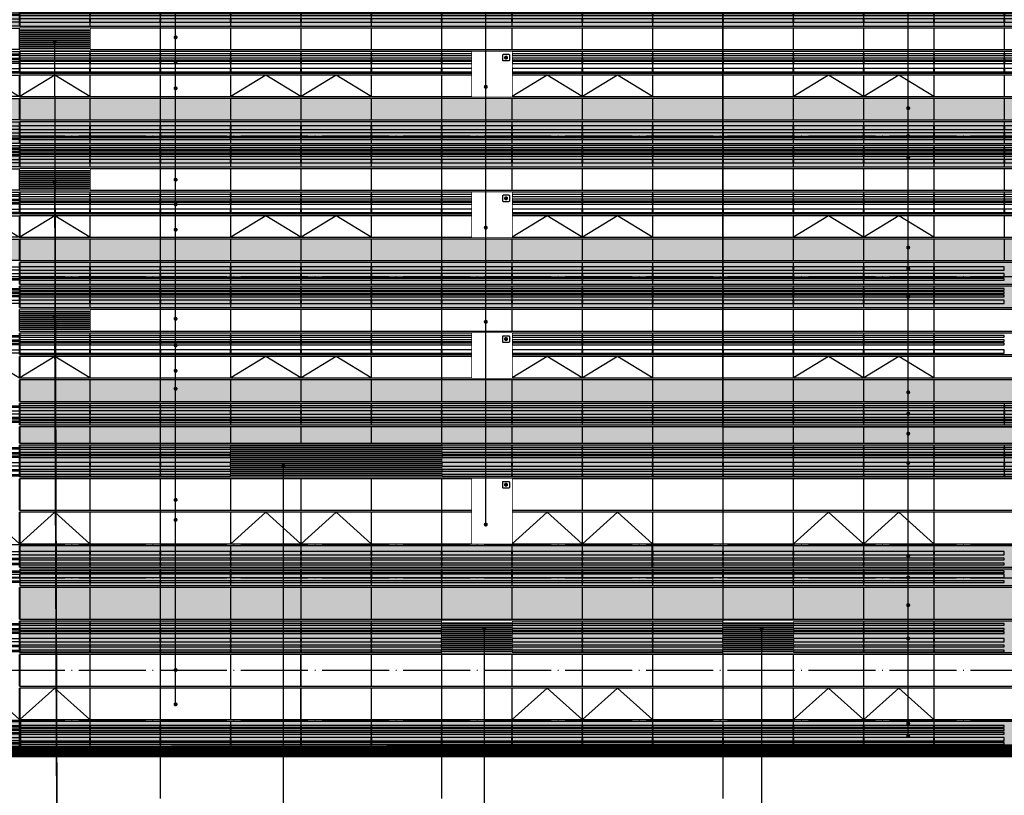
# Model space of a CAD drawing. Header units: millimetres. Extents: x 708158 to 1984082, y -168213 to -53.
# Tile 121 of 220: x 895153 to 924548, y -87336 to -64184. Entities that reach past the tile are written whole.
import ezdxf

# ---------------------------------------------------------------- set-up
doc = ezdxf.new("R2010")
doc.units = ezdxf.units.MM
doc.header["$LTSCALE"] = 1000
doc.set_wipeout_variables(frame=1)
doc.linetypes.add('DOTE', pattern=[2.42, 2, -0.2, 0.02, -0.2])
doc.layers.get('0').update_dxf_attribs({"color": 8})
for name, color, linetype in [('A-AXIS', 1, 'DOTE'), ('A-看线', 63, 'Continuous'), ('DIM_LEAD', 3, 'Continuous'), ('DOTE', 1, 'DOTE'), ('WINDOW', 4, 'Continuous'), ('立面加粗', 5, 'Continuous'), ('立面填充线2 穿孔板', 105, 'Continuous'), ('立面窗户线', 21, 'Continuous')]:
    doc.layers.add(name, color=color, linetype=linetype)
doc.layers.add('E-百叶', color=8, linetype='Continuous', lineweight=35)

# ---------------------------------------------------------------- blocks, each defined once
blk = doc.blocks.new('A$C6CD55E1A')
at = {"layer": 'A-看线'}
for points in [[(0, -70), (2090, -70), (2090, -120), (0, -120)], [(0, -220), (2090, -220), (2090, -320), (0, -320)], [(2100, -70), (4190, -70), (4190, -120), (2100, -120)], [(2100, -220), (4190, -220), (4190, -320), (2100, -320)], [(0, -420), (2090, -420), (2090, -470), (0, -470)], [(0, -520), (2090, -520), (2090, -570), (0, -570)], [(2100, -420), (4190, -420), (4190, -470), (2100, -470)], [(2100, -520), (4190, -520), (4190, -570), (2100, -570)], [(0, -1320), (2090, -1320), (2090, -1370), (0, -1370)], [(2100, -1320), (4190, -1320), (4190, -1370), (2100, -1370)], [(0, -1470), (2090, -1470), (2090, -1520), (0, -1520)], [(0, -1570), (2090, -1570), (2090, -1620), (0, -1620)], [(2100, -1470), (4190, -1470), (4190, -1520), (2100, -1520)], [(2100, -1570), (4190, -1570), (4190, -1620), (2100, -1620)], [(0, -1770), (2090, -1770), (2090, -1870), (0, -1870)], [(0, -1970), (2090, -1970), (2090, -2020), (0, -2020)], [(2100, -1770), (4190, -1770), (4190, -1870), (2100, -1870)], [(2100, -1970), (4190, -1970), (4190, -2020), (2100, -2020)], [(0, -2120), (2090, -2120), (2090, -2170), (0, -2170)], [(2100, -2120), (4190, -2120), (4190, -2170), (2100, -2170)]]:
    blk.add_lwpolyline(points, close=True, dxfattribs=at)
at = {"layer": 'WINDOW'}
for points in [[(2090, 0), (2100, 0), (2100, -640), (2090, -640)], [(4190, 0), (4200, 0), (4200, -640), (4190, -640)], [(2090, -700), (2100, -700), (2100, -1190), (2090, -1190)], [(4190, -700), (4200, -700), (4200, -1190), (4190, -1190)], [(2090, -1250), (2100, -1250), (2100, -2190), (2090, -2190)], [(4190, -1250), (4200, -1250), (4200, -2190), (4190, -2190)], [(2090, -2250), (2100, -2250), (2100, -3190), (2090, -3190)], [(4190, -2250), (4200, -2250), (4200, -3190), (4190, -3190)], [(2090, -3250), (2100, -3250), (2100, -4190), (2090, -4190)], [(4190, -3250), (4200, -3250), (4200, -4190), (4190, -4190)]]:
    blk.add_lwpolyline(points, close=True, dxfattribs=at)
blk.add_lwpolyline([(2100, -4190), (3145, -3250), (4190, -4190)], dxfattribs=at)
blk = doc.blocks.new('A$C68317506')
at = {"layer": 'A-看线'}
for points in [[(0, -40), (2090, -40), (2090, -140), (0, -140)], [(0, -240), (2090, -240), (2090, -340), (0, -340)], [(2100, -40), (4190, -40), (4190, -140), (2100, -140)], [(2100, -240), (4190, -240), (4190, -340), (2100, -340)], [(0, -390), (2090, -390), (2090, -440), (0, -440)], [(2100, -390), (4190, -390), (4190, -440), (2100, -440)], [(0, -690), (2090, -690), (2090, -740), (0, -740)], [(0, -790), (2090, -790), (2090, -840), (0, -840)], [(2100, -690), (4190, -690), (4190, -740), (2100, -740)], [(2100, -790), (4190, -790), (4190, -840), (2100, -840)], [(0, -890), (2090, -890), (2090, -940), (0, -940)], [(0, -1040), (2090, -1040), (2090, -1140), (0, -1140)], [(2100, -890), (4190, -890), (4190, -940), (2100, -940)], [(2100, -1040), (4190, -1040), (4190, -1140), (2100, -1140)], [(0, -2090), (2090, -2090), (2090, -2140), (0, -2140)], [(0, -2220), (2090, -2220), (2090, -2270), (0, -2270)], [(0, -2320), (2090, -2320), (2090, -2370), (0, -2370)], [(2100, -2090), (4190, -2090), (4190, -2140), (2100, -2140)], [(2100, -2220), (4190, -2220), (4190, -2270), (2100, -2270)], [(2100, -2320), (4190, -2320), (4190, -2370), (2100, -2370)], [(0, -2520), (2090, -2520), (2090, -2620), (0, -2620)], [(2100, -2520), (4190, -2520), (4190, -2620), (2100, -2620)]]:
    blk.add_lwpolyline(points, close=True, dxfattribs=at)
at = {"layer": 'WINDOW'}
for points in [[(2090, 80), (2100, 80), (2100, -560), (2090, -560)], [(4190, 80), (4200, 80), (4200, -560), (4190, -560)], [(2090, -620), (2100, -620), (2100, -1260), (2090, -1260)], [(4190, -620), (4200, -620), (4200, -1260), (4190, -1260)], [(2090, -1320), (2100, -1320), (2100, -1960), (2090, -1960)], [(4190, -1320), (4200, -1320), (4200, -1960), (4190, -1960)], [(2090, -2020), (2100, -2020), (2100, -2660), (2090, -2660)], [(4190, -2020), (4200, -2020), (4200, -2660), (4190, -2660)], [(2090, -2720), (2100, -2720), (2100, -3360), (2090, -3360)], [(4190, -2720), (4200, -2720), (4200, -3360), (4190, -3360)], [(2090, -3420), (2100, -3420), (2100, -4060), (2090, -4060)], [(4190, -3420), (4200, -3420), (4200, -4060), (4190, -4060)]]:
    blk.add_lwpolyline(points, close=True, dxfattribs=at)
blk.add_lwpolyline([(2100, -3360), (3145, -2720), (4190, -3360)], dxfattribs=at)
blk = doc.blocks.new('A$C24AE1B25')
at = {"layer": '立面窗户线'}
blk.add_lwpolyline([(46850, 30), (0, 30), (-30, 30), (-300, 0), (-300, -30), (0, -30), (46850, -30)], dxfattribs=at)
blk = doc.blocks.new('A$C05264923')
at = {"layer": '立面窗户线'}
blk.add_lwpolyline([(46850, 30), (0, 30), (-90, 30), (-90, -30), (0, -30), (46850, -30)], dxfattribs=at)
blk = doc.blocks.new('A$C646C2EE2')
at = {"layer": 'A-看线'}
for points in [[(0, -70), (2090, -70), (2090, -120), (0, -120)], [(0, -200), (2090, -200), (2090, -250), (0, -250)], [(2100, -70), (4190, -70), (4190, -120), (2100, -120)], [(2100, -200), (4190, -200), (4190, -250), (2100, -250)], [(4200, -70), (6290, -70), (6290, -120), (4200, -120)], [(4200, -200), (6290, -200), (6290, -250), (4200, -250)], [(6300, -70), (8390, -70), (8390, -120), (6300, -120)], [(6300, -200), (8390, -200), (8390, -250), (6300, -250)], [(0, -300), (2090, -300), (2090, -350), (0, -350)], [(0, -500), (2090, -500), (2090, -600), (0, -600)], [(2100, -300), (4190, -300), (4190, -350), (2100, -350)], [(2100, -500), (4190, -500), (4190, -600), (2100, -600)], [(4200, -300), (6290, -300), (6290, -350), (4200, -350)], [(4200, -500), (6290, -500), (6290, -600), (4200, -600)], [(6300, -300), (8390, -300), (8390, -350), (6300, -350)], [(6300, -500), (8390, -500), (8390, -600), (6300, -600)]]:
    blk.add_lwpolyline(points, close=True, dxfattribs=at)
at = {"layer": 'WINDOW'}
for points in [[(2090, 0), (2100, 0), (2100, -640), (2090, -640)], [(4190, 0), (4200, 0), (4200, -640), (4190, -640)], [(6290, 0), (6300, 0), (6300, -640), (6290, -640)], [(8390, 0), (8400, 0), (8400, -640), (8390, -640)]]:
    blk.add_lwpolyline(points, close=True, dxfattribs=at)
blk = doc.blocks.new('A$C03EC34EA')
at = {"layer": 'A-看线'}
for points in [[(5, -40), (645, -40), (645, -140), (5, -140)], [(5, -240), (645, -240), (645, -340), (5, -340)], [(5, -390), (645, -390), (645, -440), (5, -440)], [(5, -690), (645, -690), (645, -740), (5, -740)], [(5, -790), (645, -790), (645, -840), (5, -840)], [(5, -890), (645, -890), (645, -940), (5, -940)], [(5, -1040), (645, -1040), (645, -1140), (5, -1140)]]:
    blk.add_lwpolyline(points, close=True, dxfattribs=at)
at = {"layer": 'WINDOW'}
for points in [[(-5, 80), (5, 80), (5, -560), (-5, -560)], [(645, 80), (655, 80), (655, -560), (645, -560)], [(-5, -620), (5, -620), (5, -1260), (-5, -1260)], [(645, -620), (655, -620), (655, -1260), (645, -1260)]]:
    blk.add_lwpolyline(points, close=True, dxfattribs=at)
blk = doc.blocks.new('A$C2A3A27BA')
at = {"layer": 'A-看线'}
for points in [[(0, -40), (2090, -40), (2090, -140), (0, -140)], [(0, -240), (2090, -240), (2090, -340), (0, -340)], [(2100, -40), (4190, -40), (4190, -140), (2100, -140)], [(2100, -240), (4190, -240), (4190, -340), (2100, -340)], [(4200, -40), (6290, -40), (6290, -140), (4200, -140)], [(4200, -240), (6290, -240), (6290, -340), (4200, -340)], [(6300, -40), (8390, -40), (8390, -140), (6300, -140)], [(6300, -240), (8390, -240), (8390, -340), (6300, -340)], [(0, -390), (2090, -390), (2090, -440), (0, -440)], [(2100, -390), (4190, -390), (4190, -440), (2100, -440)], [(4200, -390), (6290, -390), (6290, -440), (4200, -440)], [(6300, -390), (8390, -390), (8390, -440), (6300, -440)], [(0, -690), (2090, -690), (2090, -740), (0, -740)], [(0, -790), (2090, -790), (2090, -840), (0, -840)], [(2100, -690), (4190, -690), (4190, -740), (2100, -740)], [(2100, -790), (4190, -790), (4190, -840), (2100, -840)], [(4200, -690), (6290, -690), (6290, -740), (4200, -740)], [(4200, -790), (6290, -790), (6290, -840), (4200, -840)], [(6300, -690), (8390, -690), (8390, -740), (6300, -740)], [(6300, -790), (8390, -790), (8390, -840), (6300, -840)], [(0, -890), (2090, -890), (2090, -940), (0, -940)], [(0, -1040), (2090, -1040), (2090, -1140), (0, -1140)], [(2100, -890), (4190, -890), (4190, -940), (2100, -940)], [(2100, -1040), (4190, -1040), (4190, -1140), (2100, -1140)], [(4200, -890), (6290, -890), (6290, -940), (4200, -940)], [(4200, -1040), (6290, -1040), (6290, -1140), (4200, -1140)], [(6300, -890), (8390, -890), (8390, -940), (6300, -940)], [(6300, -1040), (8390, -1040), (8390, -1140), (6300, -1140)]]:
    blk.add_lwpolyline(points, close=True, dxfattribs=at)
at = {"layer": 'WINDOW'}
for points in [[(2090, 80), (2100, 80), (2100, -560), (2090, -560)], [(4190, 80), (4200, 80), (4200, -560), (4190, -560)], [(6290, 80), (6300, 80), (6300, -560), (6290, -560)], [(8390, 80), (8400, 80), (8400, -560), (8390, -560)], [(2090, -620), (2100, -620), (2100, -1260), (2090, -1260)], [(4190, -620), (4200, -620), (4200, -1260), (4190, -1260)], [(6290, -620), (6300, -620), (6300, -1260), (6290, -1260)], [(8390, -620), (8400, -620), (8400, -1260), (8390, -1260)]]:
    blk.add_lwpolyline(points, close=True, dxfattribs=at)
blk = doc.blocks.new('A$C4AFF7EBF')
at = {"layer": 'A-看线'}
for points in [[(5, -70), (645, -70), (645, -120), (5, -120)], [(5, -200), (645, -200), (645, -250), (5, -250)], [(5, -300), (645, -300), (645, -350), (5, -350)], [(5, -500), (645, -500), (645, -600), (5, -600)]]:
    blk.add_lwpolyline(points, close=True, dxfattribs=at)
at = {"layer": 'WINDOW'}
for points in [[(-5, 0), (5, 0), (5, -640), (-5, -640)], [(645, 0), (655, 0), (655, -640), (645, -640)]]:
    blk.add_lwpolyline(points, close=True, dxfattribs=at)
blk = doc.blocks.new('A$C4BD9167B')
at = {"layer": 'WINDOW'}
for points in [[(-5, 0), (5, 0), (5, -640), (-5, -640)], [(645, 0), (655, 0), (655, -640), (645, -640)], [(-5, -1400), (5, -1400), (5, -2040), (-5, -2040)], [(645, -1400), (655, -1400), (655, -2040), (645, -2040)], [(-5, -2100), (5, -2100), (5, -2740), (-5, -2740)], [(645, -2100), (655, -2100), (655, -2740), (645, -2740)]]:
    blk.add_lwpolyline(points, close=True, dxfattribs=at)
blk = doc.blocks.new('A$C455C528F')
at = {"layer": 'WINDOW'}
for points in [[(2090, 0), (2100, 0), (2100, -640), (2090, -640)], [(4190, 0), (4200, 0), (4200, -640), (4190, -640)], [(6290, 0), (6300, 0), (6300, -640), (6290, -640)], [(8390, 0), (8400, 0), (8400, -640), (8390, -640)], [(2090, -1400), (2100, -1400), (2100, -2040), (2090, -2040)], [(4190, -1400), (4200, -1400), (4200, -2040), (4190, -2040)], [(6290, -1400), (6300, -1400), (6300, -2040), (6290, -2040)], [(8390, -1400), (8400, -1400), (8400, -2040), (8390, -2040)], [(2090, -2100), (2100, -2100), (2100, -2740), (2090, -2740)], [(4190, -2100), (4200, -2100), (4200, -2740), (4190, -2740)], [(6290, -2100), (6300, -2100), (6300, -2740), (6290, -2740)], [(8390, -2100), (8400, -2100), (8400, -2740), (8390, -2740)]]:
    blk.add_lwpolyline(points, close=True, dxfattribs=at)
for points in [[(2100, -2040), (3145, -1400), (4190, -2040)], [(4200, -2040), (5245, -1400), (6290, -2040)]]:
    blk.add_lwpolyline(points, dxfattribs=at)
blk = doc.blocks.new('A$C090C4F04')
at = {"layer": '立面填充线2 穿孔板'}
for points in [[(5, 420), (46845, 420), (46845, -220), (5, -220)], [(5, -280), (46845, -280), (46845, -920), (5, -920)], [(5, -980), (9045, -980), (9045, -1620), (5, -1620)], [(5, -3080), (46845, -3080), (46845, -3720), (5, -3720)]]:
    blk.add_hatch(color=256, dxfattribs=at).paths.add_polyline_path(points)
at = {"layer": 'A-看线'}
for points in [[(5, 420), (46845, 420), (46845, -220), (5, -220)], [(5, -280), (46845, -280), (46845, -920), (5, -920)], [(5, -980), (9045, -980), (9045, -1620), (5, -1620)], [(5, -1680), (46845, -1680), (46845, -2320), (5, -2320)], [(5, -3080), (46845, -3080), (46845, -3720), (5, -3720)]]:
    blk.add_lwpolyline(points, close=True, dxfattribs=at)
at = {"layer": 'WINDOW'}
for points in [[(2745, -980), (2755, -980), (2755, -1620), (2745, -1620)], [(4845, -980), (4855, -980), (4855, -1620), (4845, -1620)], [(6945, -980), (6955, -980), (6955, -1620), (6945, -1620)], [(9045, -980), (9055, -980), (9055, -1620), (9045, -1620)], [(17445, -980), (17455, -980), (17455, -1620), (17445, -1620)], [(2745, -2380), (2755, -2380), (2755, -3020), (2745, -3020)], [(4845, -2380), (4855, -2380), (4855, -3020), (4845, -3020)], [(6945, -2380), (6955, -2380), (6955, -3020), (6945, -3020)], [(9045, -2380), (9055, -2380), (9055, -3020), (9045, -3020)], [(17445, -2380), (17455, -2380), (17455, -3020), (17445, -3020)], [(2745, -3080), (2755, -3080), (2755, -3720), (2745, -3720)], [(4845, -3080), (4855, -3080), (4855, -3720), (4845, -3720)], [(6945, -3080), (6955, -3080), (6955, -3720), (6945, -3720)], [(9045, -3080), (9055, -3080), (9055, -3720), (9045, -3720)], [(17445, -3080), (17455, -3080), (17455, -3720), (17445, -3720)]]:
    blk.add_lwpolyline(points, close=True, dxfattribs=at)
at = {"layer": 'A-看线'}
blk.add_blockref('A$C68317506', (42655, 340), dxfattribs=at)
at = {"layer": 'WINDOW'}
for name, p in [('A$C03EC34EA', (0, 340)), ('A$C2A3A27BA', (655, 340)), ('A$C2A3A27BA', (9055, 340)), ('A$C2A3A27BA', (17455, 340)), ('A$C2A3A27BA', (25855, 340)), ('A$C2A3A27BA', (34255, 340)), ('A$C05264923', (0, -250)), ('A$C4BD9167B', (0, -980)), ('A$C455C528F', (9055, -980)), ('A$C455C528F', (17455, -980)), ('A$C455C528F', (25855, -980)), ('A$C455C528F', (34255, -980)), ('A$C05264923', (0, -1650)), ('A$C4AFF7EBF', (0, -1680)), ('A$C646C2EE2', (655, -1680)), ('A$C646C2EE2', (9055, -1680)), ('A$C646C2EE2', (17455, -1680)), ('A$C646C2EE2', (25855, -1680)), ('A$C646C2EE2', (34255, -1680)), ('A$C05264923', (0, -2350)), ('A$C05264923', (0, -3050))]:
    blk.add_blockref(name, p, dxfattribs=at)
at = {"layer": '立面窗户线'}
for p in [(0, 450), (0, -950)]:
    blk.add_blockref('A$C24AE1B25', p, dxfattribs=at)
blk = doc.blocks.new('A$C079B5708')
at = {"layer": 'A-看线'}
for points in [[(0, -170), (2090, -170), (2090, -270), (0, -270)], [(2100, -170), (4190, -170), (4190, -270), (2100, -270)], [(4200, -170), (6290, -170), (6290, -270), (4200, -270)], [(6300, -170), (8390, -170), (8390, -270), (6300, -270)], [(0, -370), (2090, -370), (2090, -420), (0, -420)], [(0, -520), (2090, -520), (2090, -570), (0, -570)], [(2100, -370), (4190, -370), (4190, -420), (2100, -420)], [(2100, -520), (4190, -520), (4190, -570), (2100, -570)], [(4200, -370), (6290, -370), (6290, -420), (4200, -420)], [(4200, -520), (6290, -520), (6290, -570), (4200, -570)], [(6300, -370), (8390, -370), (8390, -420), (6300, -420)], [(6300, -520), (8390, -520), (8390, -570), (6300, -570)], [(0, -750), (2090, -750), (2090, -800), (0, -800)], [(0, -850), (2090, -850), (2090, -950), (0, -950)], [(2100, -750), (4190, -750), (4190, -800), (2100, -800)], [(2100, -850), (4190, -850), (4190, -950), (2100, -950)], [(4200, -750), (6290, -750), (6290, -800), (4200, -800)], [(4200, -850), (6290, -850), (6290, -950), (4200, -950)], [(6300, -750), (8390, -750), (8390, -800), (6300, -800)], [(6300, -850), (8390, -850), (8390, -950), (6300, -950)], [(0, -1050), (2090, -1050), (2090, -1100), (0, -1100)], [(2100, -1050), (4190, -1050), (4190, -1100), (2100, -1100)], [(4200, -1050), (6290, -1050), (6290, -1100), (4200, -1100)], [(6300, -1050), (8390, -1050), (8390, -1100), (6300, -1100)]]:
    blk.add_lwpolyline(points, close=True, dxfattribs=at)
at = {"layer": 'WINDOW'}
for points in [[(2090, 0), (2100, 0), (2100, -640), (2090, -640)], [(4190, 0), (4200, 0), (4200, -640), (4190, -640)], [(6290, 0), (6300, 0), (6300, -640), (6290, -640)], [(8390, 0), (8400, 0), (8400, -640), (8390, -640)], [(2090, -700), (2100, -700), (2100, -1190), (2090, -1190)], [(4190, -700), (4200, -700), (4200, -1190), (4190, -1190)], [(6290, -700), (6300, -700), (6300, -1190), (6290, -1190)], [(8390, -700), (8400, -700), (8400, -1190), (8390, -1190)]]:
    blk.add_lwpolyline(points, close=True, dxfattribs=at)
blk = doc.blocks.new('A$C48FF79B3')
at = {"layer": 'A-看线'}
for points in [[(0, -70), (2090, -70), (2090, -120), (0, -120)], [(0, -220), (2090, -220), (2090, -270), (0, -270)], [(2100, -70), (4190, -70), (4190, -120), (2100, -120)], [(2100, -220), (4190, -220), (4190, -270), (2100, -270)], [(4200, -70), (6290, -70), (6290, -120), (4200, -120)], [(4200, -220), (6290, -220), (6290, -270), (4200, -270)], [(6300, -70), (8390, -70), (8390, -120), (6300, -120)], [(6300, -220), (8390, -220), (8390, -270), (6300, -270)], [(0, -320), (2090, -320), (2090, -370), (0, -370)], [(0, -520), (2090, -520), (2090, -620), (0, -620)], [(2100, -320), (4190, -320), (4190, -370), (2100, -370)], [(2100, -520), (4190, -520), (4190, -620), (2100, -620)], [(4200, -320), (6290, -320), (6290, -370), (4200, -370)], [(4200, -520), (6290, -520), (6290, -620), (4200, -620)], [(6300, -320), (8390, -320), (8390, -370), (6300, -370)], [(6300, -520), (8390, -520), (8390, -620), (6300, -620)], [(0, -720), (2090, -720), (2090, -770), (0, -770)], [(0, -870), (2090, -870), (2090, -920), (0, -920)], [(2100, -720), (4190, -720), (4190, -770), (2100, -770)], [(2100, -870), (4190, -870), (4190, -920), (2100, -920)], [(4200, -720), (6290, -720), (6290, -770), (4200, -770)], [(4200, -870), (6290, -870), (6290, -920), (4200, -920)], [(6300, -720), (8390, -720), (8390, -770), (6300, -770)], [(6300, -870), (8390, -870), (8390, -920), (6300, -920)]]:
    blk.add_lwpolyline(points, close=True, dxfattribs=at)
at = {"layer": 'WINDOW'}
for points in [[(2090, 0), (2100, 0), (2100, -940), (2090, -940)], [(4190, 0), (4200, 0), (4200, -940), (4190, -940)], [(6290, 0), (6300, 0), (6300, -940), (6290, -940)], [(8390, 0), (8400, 0), (8400, -940), (8390, -940)]]:
    blk.add_lwpolyline(points, close=True, dxfattribs=at)
blk = doc.blocks.new('A$C0C685A8F')
at = {"layer": 'A-看线'}
for points in [[(0, -70), (2090, -70), (2090, -120), (0, -120)], [(0, -220), (2090, -220), (2090, -320), (0, -320)], [(2100, -70), (4190, -70), (4190, -120), (2100, -120)], [(2100, -220), (4190, -220), (4190, -320), (2100, -320)], [(4200, -70), (6290, -70), (6290, -120), (4200, -120)], [(4200, -220), (6290, -220), (6290, -320), (4200, -320)], [(6300, -70), (8390, -70), (8390, -120), (6300, -120)], [(6300, -220), (8390, -220), (8390, -320), (6300, -320)], [(0, -420), (2090, -420), (2090, -470), (0, -470)], [(0, -520), (2090, -520), (2090, -570), (0, -570)], [(2100, -420), (4190, -420), (4190, -470), (2100, -470)], [(2100, -520), (4190, -520), (4190, -570), (2100, -570)], [(4200, -420), (6290, -420), (6290, -470), (4200, -470)], [(4200, -520), (6290, -520), (6290, -570), (4200, -570)], [(6300, -420), (8390, -420), (8390, -470), (6300, -470)], [(6300, -520), (8390, -520), (8390, -570), (6300, -570)]]:
    blk.add_lwpolyline(points, close=True, dxfattribs=at)
at = {"layer": 'WINDOW'}
for points in [[(2090, 0), (2100, 0), (2100, -640), (2090, -640)], [(4190, 0), (4200, 0), (4200, -640), (4190, -640)], [(6290, 0), (6300, 0), (6300, -640), (6290, -640)], [(8390, 0), (8400, 0), (8400, -640), (8390, -640)]]:
    blk.add_lwpolyline(points, close=True, dxfattribs=at)
blk = doc.blocks.new('A$C5AA87423')
at = {"layer": 'WINDOW'}
for points in [[(0, 0), (10, 0), (10, -490), (0, -490)], [(2100, 0), (2110, 0), (2110, -490), (2100, -490)], [(4200, 0), (4210, 0), (4210, -490), (4200, -490)], [(6300, 0), (6310, 0), (6310, -490), (6300, -490)], [(0, -1550), (10, -1550), (10, -2490), (0, -2490)], [(2100, -1550), (2110, -1550), (2110, -2490), (2100, -2490)], [(4200, -1550), (4210, -1550), (4210, -2490), (4200, -2490)], [(6300, -1550), (6310, -1550), (6310, -2490), (6300, -2490)], [(0, -2550), (10, -2550), (10, -3490), (0, -3490)], [(2100, -2550), (2110, -2550), (2110, -3490), (2100, -3490)], [(4200, -2550), (4210, -2550), (4210, -3490), (4200, -3490)], [(6300, -2550), (6310, -2550), (6310, -3490), (6300, -3490)]]:
    blk.add_lwpolyline(points, close=True, dxfattribs=at)
for points in [[(10, -3490), (1055, -2550), (2100, -3490)], [(2110, -3490), (3155, -2550), (4200, -3490)]]:
    blk.add_lwpolyline(points, dxfattribs=at)
blk = doc.blocks.new('A$C354F61B6')
at = {"layer": 'A-看线'}
for points in [[(0, 0), (2090, 0), (2090, -50), (0, -50)], [(2100, 0), (4190, 0), (4190, -50), (2100, -50)], [(4200, 0), (6290, 0), (6290, -50), (4200, -50)], [(6300, 0), (8390, 0), (8390, -50), (6300, -50)], [(0, -100), (2090, -100), (2090, -150), (0, -150)], [(0, -200), (2090, -200), (2090, -250), (0, -250)], [(2100, -100), (4190, -100), (4190, -150), (2100, -150)], [(2100, -200), (4190, -200), (4190, -250), (2100, -250)], [(4200, -100), (6290, -100), (6290, -150), (4200, -150)], [(4200, -200), (6290, -200), (6290, -250), (4200, -250)], [(6300, -100), (8390, -100), (8390, -150), (6300, -150)], [(6300, -200), (8390, -200), (8390, -250), (6300, -250)], [(0, -350), (2090, -350), (2090, -450), (0, -450)], [(0, -500), (2090, -500), (2090, -555), (0, -555)], [(2100, -350), (4190, -350), (4190, -450), (2100, -450)], [(2100, -500), (4190, -500), (4190, -555), (2100, -555)], [(4200, -350), (6290, -350), (6290, -450), (4200, -450)], [(4200, -500), (6290, -500), (6290, -555), (4200, -555)], [(6300, -350), (8390, -350), (8390, -450), (6300, -450)], [(6300, -500), (8390, -500), (8390, -555), (6300, -555)]]:
    blk.add_lwpolyline(points, close=True, dxfattribs=at)
at = {"layer": 'WINDOW'}
for points in [[(2090, 120), (2100, 120), (2100, -640), (2090, -640)], [(4190, 120), (4200, 120), (4200, -640), (4190, -640)], [(6290, 120), (6300, 120), (6300, -640), (6290, -640)], [(8390, 120), (8400, 120), (8400, -640), (8390, -640)]]:
    blk.add_lwpolyline(points, close=True, dxfattribs=at)
blk = doc.blocks.new('A$C230C5668')
at = {"layer": 'WINDOW'}
for points in [[(2090, 2000), (2100, 2000), (2100, 1060), (2090, 1060)], [(4190, 2000), (4200, 2000), (4200, 1060), (4190, 1060)], [(6290, 2000), (6300, 2000), (6300, 1060), (6290, 1060)], [(8390, 2000), (8400, 2000), (8400, 1060), (8390, 1060)], [(8390, 2000), (8400, 2000), (8400, 1060), (8390, 1060)], [(2090, 0), (2100, 0), (2100, -940), (2090, -940)], [(4190, 0), (4200, 0), (4200, -940), (4190, -940)], [(6290, 0), (6300, 0), (6300, -940), (6290, -940)], [(8390, 0), (8400, 0), (8400, -940), (8390, -940)], [(2090, -1000), (2100, -1000), (2100, -1940), (2090, -1940)], [(4190, -1000), (4200, -1000), (4200, -1940), (4190, -1940)], [(6290, -1000), (6300, -1000), (6300, -1940), (6290, -1940)], [(8390, -1000), (8400, -1000), (8400, -1940), (8390, -1940)]]:
    blk.add_lwpolyline(points, close=True, dxfattribs=at)
for points in [[(2100, -1940), (3145, -1000), (4190, -1940)], [(4200, -1940), (5245, -1000), (6290, -1940)]]:
    blk.add_lwpolyline(points, dxfattribs=at)
blk = doc.blocks.new('A$C2F0649D6')
at = {"layer": 'WINDOW'}
for points in [[(2090, 0), (2100, 0), (2100, -940), (2090, -940)], [(4190, 0), (4200, 0), (4200, -940), (4190, -940)], [(6290, 0), (6300, 0), (6300, -940), (6290, -940)], [(8390, 0), (8400, 0), (8400, -940), (8390, -940)], [(8390, 0), (8400, 0), (8400, -940), (8390, -940)]]:
    blk.add_lwpolyline(points, close=True, dxfattribs=at)
blk = doc.blocks.new('A$C02054E28')
at = {"layer": 'A-看线'}
for points in [[(0, -170), (2090, -170), (2090, -270), (0, -270)], [(2100, -170), (4190, -170), (4190, -270), (2100, -270)], [(0, -370), (2090, -370), (2090, -420), (0, -420)], [(0, -520), (2090, -520), (2090, -570), (0, -570)], [(2100, -370), (4190, -370), (4190, -420), (2100, -420)], [(2100, -520), (4190, -520), (4190, -570), (2100, -570)], [(0, -750), (2090, -750), (2090, -800), (0, -800)], [(0, -850), (2090, -850), (2090, -950), (0, -950)], [(2100, -750), (4190, -750), (4190, -800), (2100, -800)], [(2100, -850), (4190, -850), (4190, -950), (2100, -950)], [(0, -1050), (2090, -1050), (2090, -1100), (0, -1100)], [(2100, -1050), (4190, -1050), (4190, -1100), (2100, -1100)]]:
    blk.add_lwpolyline(points, close=True, dxfattribs=at)
at = {"layer": 'WINDOW'}
for points in [[(2090, 0), (2100, 0), (2100, -640), (2090, -640)], [(4190, 0), (4200, 0), (4200, -640), (4190, -640)], [(2090, -700), (2100, -700), (2100, -1190), (2090, -1190)], [(2090, -1250), (2100, -1250), (2100, -2190), (2090, -2190)], [(4190, -1250), (4200, -1250), (4200, -2190), (4190, -2190)]]:
    blk.add_lwpolyline(points, close=True, dxfattribs=at)
blk = doc.blocks.new('A$C15bcb37a')
at = {"layer": 'A-看线'}
for points in [[(0, -2320), (2090, -2320), (2090, -2370), (0, -2370)], [(2100, -2320), (4190, -2320), (4190, -2370), (2100, -2370)], [(0, -2470), (2090, -2470), (2090, -2520), (0, -2520)], [(0, -2570), (2090, -2570), (2090, -2620), (0, -2620)], [(2100, -2470), (4190, -2470), (4190, -2520), (2100, -2520)], [(2100, -2570), (4190, -2570), (4190, -2620), (2100, -2620)], [(0, -2770), (2090, -2770), (2090, -2870), (0, -2870)], [(2100, -2770), (4190, -2770), (4190, -2870), (2100, -2870)], [(0, -2970), (2090, -2970), (2090, -3020), (0, -3020)], [(0, -3120), (2090, -3120), (2090, -3170), (0, -3170)], [(2100, -2970), (4190, -2970), (4190, -3020), (2100, -3020)], [(2100, -3120), (4190, -3120), (4190, -3170), (2100, -3170)], [(0, -5370), (2090, -5370), (2090, -5420), (0, -5420)], [(0, -5470), (2090, -5470), (2090, -5520), (0, -5520)], [(0, -5570), (2090, -5570), (2090, -5620), (0, -5620)], [(2100, -5370), (4190, -5370), (4190, -5420), (2100, -5420)], [(2100, -5470), (4190, -5470), (4190, -5520), (2100, -5520)], [(2100, -5570), (4190, -5570), (4190, -5620), (2100, -5620)], [(0, -5720), (2090, -5720), (2090, -5820), (0, -5820)], [(0, -5870), (2090, -5870), (2090, -5925), (0, -5925)], [(2100, -5720), (4190, -5720), (4190, -5820), (2100, -5820)], [(2100, -5870), (4190, -5870), (4190, -5925), (2100, -5925)]]:
    blk.add_lwpolyline(points, close=True, dxfattribs=at)
at = {"layer": 'WINDOW'}
for points in [[(-10, -1250), (0, -1250), (0, -2190), (-10, -2190)], [(4190, -1250), (4200, -1250), (4200, -2190), (4190, -2190)], [(4200, -1250), (4190, -1250), (4190, -2190), (4200, -2190)], [(2090, -2250), (2100, -2250), (2100, -3190), (2090, -3190)], [(4190, -2250), (4200, -2250), (4200, -3190), (4190, -3190)], [(4200, -2250), (4190, -2250), (4190, -3190), (4200, -3190)], [(-10, -3250), (0, -3250), (0, -4190), (-10, -4190)], [(2090, -3250), (2100, -3250), (2100, -4190), (2090, -4190)], [(4190, -3250), (4200, -3250), (4200, -4190), (4190, -4190)], [(4200, -3250), (4190, -3250), (4190, -4190), (4200, -4190)], [(-10, -4250), (0, -4250), (0, -5190), (-10, -5190)], [(2090, -4250), (2100, -4250), (2100, -5190), (2090, -5190)], [(4190, -4250), (4200, -4250), (4200, -5190), (4190, -5190)], [(4200, -4250), (4190, -4250), (4190, -5190), (4200, -5190)], [(2090, -5250), (2100, -5250), (2100, -6010), (2090, -6010)], [(4190, -5250), (4200, -5250), (4200, -6010), (4190, -6010)], [(4200, -5250), (4190, -5250), (4190, -6010), (4200, -6010)]]:
    blk.add_lwpolyline(points, close=True, dxfattribs=at)
blk.add_lwpolyline([(2100, -5190), (3145, -4250), (4190, -5190)], dxfattribs=at)
at = {"layer": 'A-看线'}
blk.add_blockref('A$C02054E28', (0, 0), dxfattribs=at)
blk = doc.blocks.new('A$C3ddea0d8')
at = {"layer": 'DIM_LEAD', "color": 1}
blk.add_lwpolyline([(-80, 100), (80, 100, -0.414214), (100, 80), (100, -80, -0.414214), (80, -100), (-80, -100, -0.414214), (-100, -80), (-100, 80, -0.414214)], format="xyb", close=True, dxfattribs=at)
at = {"layer": 'DIM_LEAD', "color": 1, "const_width": 60}
blk.add_lwpolyline([(0, -30, 1), (0, 30, 1)], format="xyb", close=True, dxfattribs=at)
blk = doc.blocks.new('A$C742050ed')
at = {"layer": 'WINDOW'}
for points in [[(10, 0), (0, 0), (0, -1940), (10, -1940)], [(1210, 0), (1200, 0), (1200, -1940), (1210, -1940)]]:
    blk.add_lwpolyline(points, close=True, dxfattribs=at)
blk.add_wipeout([(10, 0), (1200, 0), (1200, -1940), (10, -1940)]).dxf.layer = 'WINDOW'
blk.add_blockref('A$C3ddea0d8', (1024, -180))
blk = doc.blocks.new('A$C68c6f59b')
at = {"layer": 'WINDOW'}
for points in [[(10, -700), (0, -700), (0, -2040), (10, -2040)], [(1210, -700), (1200, -700), (1200, -2040), (1210, -2040)]]:
    blk.add_lwpolyline(points, close=True, dxfattribs=at)
blk.add_wipeout([(10, -700), (1200, -700), (1200, -2040), (10, -2040)]).dxf.layer = 'WINDOW'
blk.add_blockref('A$C3ddea0d8', (1024, -880))
blk = doc.blocks.new('A$C1b228231')
at = {"layer": 'E-百叶'}
for name, p in [('A$C68c6f59b', (0, -21000)), ('A$C68c6f59b', (0, -25200)), ('A$C68c6f59b', (0, -29400)), ('A$C742050ed', (0, -34450))]:
    blk.add_blockref(name, p, dxfattribs=at)
blk = doc.blocks.new('A$C49371c1b')
at = {"layer": 'E-百叶'}
blk.add_lwpolyline([(-2100, 0), (4190, 0), (4190, -940), (-2100, -940)], close=True, dxfattribs=at)
blk.add_wipeout([(-2100, 0), (4190, 0), (4190, -940), (-2100, -940)]).dxf.layer = 'E-百叶'
h = blk.add_hatch(dxfattribs=at)
h.set_pattern_fill('玻璃', color=256, scale=50)
h.set_pattern_definition([(0, (-913744.815, 76946.665), (0, 60), [])])
h.paths.add_polyline_path([(-2100, 0), (4190, 0), (4190, -940), (-2100, -940)])
blk = doc.blocks.new('A$Cc3478b20')
at = {"layer": 'E-百叶'}
blk.add_lwpolyline([(-395, 0), (1695, 0), (1695, -940), (-395, -940)], close=True, dxfattribs=at)
blk.add_wipeout([(-395, 0), (1695, 0), (1695, -940), (-395, -940)]).dxf.layer = 'E-百叶'
h = blk.add_hatch(dxfattribs=at)
h.set_pattern_fill('玻璃', color=256, scale=50)
h.set_pattern_definition([(0, (-760813.53, 77946.665), (0, 60), [])])
h.paths.add_polyline_path([(-395, 0), (1695, 0), (1695, -940), (-395, -940)])
blk = doc.blocks.new('A$C7550d0f3')
at = {"layer": 'E-百叶'}
blk.add_lwpolyline([(0, 0), (2090, 0), (2090, -640), (0, -640)], close=True, dxfattribs=at)
blk.add_wipeout([(0, 0), (2090, 0), (2090, -640), (0, -640)]).dxf.layer = 'E-百叶'
h = blk.add_hatch(dxfattribs=at)
h.set_pattern_fill('玻璃', color=256, scale=50)
h.set_pattern_definition([(0, (-760418.53, 78246.664), (0, 60), [])])
h.paths.add_polyline_path([(0, 0), (2090, 0), (2090, -640), (0, -640)])
blk = doc.blocks.new('byb')
at = {"layer": 'DOTE'}
for p in [(905345, -64437), (905345, -68637), (905345, -72837)]:
    blk.add_blockref('A$C7550d0f3', p, dxfattribs=at)
at = {"layer": 'E-百叶'}
for name, p in [('A$C49371c1b', (913745, -76887)), ('A$Cc3478b20', (918340, -82137)), ('A$Cc3478b20', (926740, -82137))]:
    blk.add_blockref(name, p, dxfattribs=at)

msp = doc.modelspace()

# ---------------------------------------------------------------- hatches: boundary and pattern name
at = {"layer": '立面填充线2 穿孔板'}
for points in [[(941998, -71436.7), (895158, -71436.7), (895158, -72076.7), (941998, -72076.7)], [(941998, -72136.7), (895158, -72136.7), (895158, -72776.7), (941998, -72776.7)], [(941998, -74936.7), (895158, -74936.7), (895158, -75576.7), (941998, -75576.7)], [(941998, -75636.7), (895158, -75636.7), (895158, -76276.7), (941998, -76276.7)], [(941998, -76336.7), (895158, -76336.7), (895158, -76826.7), (941998, -76826.7)], [(941998, -76886.7), (895158, -76886.7), (895158, -77826.7), (941998, -77826.7)], [(941998, -79886.7), (895158, -79886.7), (895158, -80526.7), (941998, -80526.7)], [(941998, -80586.7), (895158, -80586.7), (895158, -81076.7), (941998, -81076.7)], [(941998, -81136.7), (895158, -81136.7), (895158, -82076.7), (941998, -82076.7)], [(941998, -82136.7), (895158, -82136.7), (895158, -83076.7), (941998, -83076.7)], [(848308, -85136.7), (895178, -85136.7), (895178, -85896.7), (848308, -85896.7)], [(941998, -85136.7), (895158, -85136.7), (895158, -85896.7), (941998, -85896.7)]]:
    msp.add_hatch(color=256, dxfattribs=at).paths.add_polyline_path(points)

# ---------------------------------------------------------------- linework, layer by layer
at = {"layer": 'A-AXIS'}
for p, q in [((949740, -67656.7), (839134.6, -67656.7)), ((949740, -71856.7), (839134.6, -71856.7)), ((949740, -76056.7), (839134.6, -76056.7)), ((949740, -80856.7), (839134.6, -80856.7)), ((949740, -85956.7), (839134.6, -85956.7)), ((949740, -85956.7), (839134.6, -85956.7)), ((949740, -86106.7), (839134.6, -86106.7)), ((949740, -86106.7), (839134.6, -86106.7))]:
    msp.add_line(p, q, dxfattribs=at)
at = {"layer": 'A-看线'}
for points in [[(941998, -71436.7), (895158, -71436.7), (895158, -72076.7), (941998, -72076.7)], [(941998, -72136.7), (895158, -72136.7), (895158, -72776.7), (941998, -72776.7)], [(941998, -73536.7), (895158.1, -73536.7), (895158, -74176.7), (941998, -74176.7)], [(941998, -74936.7), (895158, -74936.7), (895158, -75576.7), (941998, -75576.7)], [(941998, -75636.7), (895158, -75636.7), (895158, -76276.7), (941998, -76276.7)], [(941998, -76336.7), (895158, -76336.7), (895158, -76826.7), (941998, -76826.7)], [(941998, -76886.7), (895158, -76886.7), (895158, -77826.7), (941998, -77826.7)], [(941998, -79886.7), (895158, -79886.7), (895158, -80526.7), (941998, -80526.7)], [(941998, -80586.7), (895158, -80586.7), (895158, -81076.7), (941998, -81076.7)], [(941998, -81136.7), (895158, -81136.7), (895158, -82076.7), (941998, -82076.7)], [(941998, -82136.7), (895158, -82136.7), (895158, -83076.7), (941998, -83076.7)], [(848308, -85136.7), (895178, -85136.7), (895178, -85896.7), (848308, -85896.7)], [(941998, -85136.7), (895158, -85136.7), (895158, -85896.7), (941998, -85896.7)]]:
    msp.add_lwpolyline(points, close=True, dxfattribs=at)
at = {"layer": 'DIM_LEAD', "const_width": 60}
msp.add_lwpolyline([(921678.7, -85593.1, 1), (921678.7, -85533.1, 1)], format="xyb", close=True, dxfattribs=at)
at = {"layer": 'DOTE'}
for p, q in [((899353, -87432.6), (899353, -34939.7)), ((907753, -87432.6), (907753, -34939.7)), ((916153, -87432.6), (916153, -34939.7))]:
    msp.add_line(p, q, dxfattribs=at)
at = {"layer": 'E-百叶'}
msp.add_lwpolyline([(903303, -77826.7), (907203, -77826.7)], dxfattribs=at)
at = {"layer": 'WINDOW'}
for points in [[(916158, -75886.7), (916148, -75886.7), (916148, -76826.7), (916158, -76826.7)], [(914033.9, -79886.7), (914023.9, -79886.7), (914023.9, -80526.7), (914033.9, -80526.7)], [(901458, -83136.7), (901448, -83136.7), (901448, -84076.7), (901458, -84076.7)], [(903549.4, -83136.7), (903539.4, -83136.7), (903539.4, -84076.7), (903549.4, -84076.7)], [(903558, -83136.7), (903548, -83136.7), (903548, -84076.7), (903558, -84076.7)], [(905658, -83136.7), (905648, -83136.7), (905648, -84076.7), (905658, -84076.7)], [(901458, -84136.7), (901448, -84136.7), (901448, -85076.7), (901458, -85076.7)], [(903549.4, -84136.7), (903539.4, -84136.7), (903539.4, -85076.7), (903549.4, -85076.7)], [(903558, -84136.7), (903548, -84136.7), (903548, -85076.7), (903558, -85076.7)], [(905658, -84136.7), (905648, -84136.7), (905648, -85076.7), (905658, -85076.7)]]:
    msp.add_lwpolyline(points, close=True, dxfattribs=at)
at = {"layer": '立面加粗'}
for points, const_width in [([(848304.9, -86029.2), (848308, -37629.2), (942003, -37484.2), (941999.9, -85884.2)], 200), ([(916148, -76336.7), (916148, -62976.7), (941998, -62976.7), (941998, -76336.7)], 50)]:
    msp.add_lwpolyline(points, close=True, dxfattribs=dict(at, const_width=const_width))
at = {"layer": '立面加粗', "const_width": 200}
msp.add_lwpolyline([(841616.1, -86106.7), (950001.2, -86106.7)], dxfattribs=at)
at = {"layer": '立面窗户线'}
for points in [[(895158, -83076.7), (942003, -83076.7), (942093, -83076.7), (942093, -83136.7), (942003, -83136.7), (895158, -83136.7)], [(895153, -84076.7), (941973, -84076.7), (942003, -84076.7), (942273, -84106.7), (942273, -84136.7), (941973, -84136.7), (895153, -84136.7)], [(895153, -85076.7), (942003, -85076.7), (942033, -85076.7), (942303, -85106.7), (942303, -85136.7), (942003, -85136.7), (895153, -85136.7)]]:
    msp.add_lwpolyline(points, dxfattribs=at)
msp.add_lwpolyline([(848003, -85956.7), (942303, -85956.7), (942303, -86106.7), (848003, -86106.7)], close=True, dxfattribs=at)

# ---------------------------------------------------------------- block references
msp.add_blockref('A$C15bcb37a', (890958, -79886.7))
at = {"xscale": -1}
msp.add_blockref('A$C15bcb37a', (899348, -79886.7), dxfattribs=at)
at = {"layer": 'A-看线'}
for name, p in [('A$C090C4F04', (848303, -63456.7)), ('A$C090C4F04', (848303, -67656.7)), ('A$C68317506', (890958, -71516.7)), ('A$C6CD55E1A', (890958, -75636.7))]:
    msp.add_blockref(name, p, dxfattribs=at)
at = {"layer": 'A-看线', "xscale": -1}
for name, p in [('A$C090C4F04', (942003, -63456.7)), ('A$C090C4F04', (942003, -67656.7)), ('A$C68317506', (899348, -71516.7)), ('A$C6CD55E1A', (899348, -75636.7)), ('A$C5AA87423', (905658, -76336.7)), ('A$C5AA87423', (914058, -76336.7)), ('A$C5AA87423', (922458, -76336.7)), ('A$C354F61B6', (907748, -85256.7)), ('A$C354F61B6', (916148, -85256.7)), ('A$C354F61B6', (924548, -85256.7))]:
    msp.add_blockref(name, p, dxfattribs=at)
at = {"layer": 'WINDOW', "xscale": -1}
for name, p in [('A$C2A3A27BA', (907748, -71516.7)), ('A$C2A3A27BA', (916148, -71516.7)), ('A$C2A3A27BA', (924548, -71516.7)), ('A$C05264923', (942003, -72106.7)), ('A$C455C528F', (907748, -72836.7)), ('A$C455C528F', (916148, -72836.7)), ('A$C455C528F', (924548, -72836.7)), ('A$C05264923', (942003, -73506.7)), ('A$C646C2EE2', (907748, -73536.7)), ('A$C646C2EE2', (916148, -73536.7)), ('A$C646C2EE2', (924548, -73536.7)), ('A$C05264923', (942003, -74206.7)), ('A$C05264923', (942003, -74906.7)), ('A$C0C685A8F', (907748, -75636.7)), ('A$C0C685A8F', (916148, -75636.7)), ('A$C0C685A8F', (924548, -75636.7)), ('A$C0C685A8F', (932948, -75636.7)), ('A$C05264923', (942003, -76856.7)), ('A$C48FF79B3', (907748, -76886.7)), ('A$C48FF79B3', (916148, -76886.7)), ('A$C48FF79B3', (924548, -76886.7)), ('A$C48FF79B3', (932948, -76886.7)), ('A$C05264923', (942003, -77856.7)), ('A$C079B5708', (907748, -79886.7)), ('A$C079B5708', (916148, -79886.7)), ('A$C079B5708', (924548, -79886.7)), ('A$C05264923', (942003, -80556.7)), ('A$C2F0649D6', (907748, -81136.7)), ('A$C230C5668', (916148, -83136.7)), ('A$C230C5668', (924548, -83136.7)), ('A$C48FF79B3', (907748, -82136.7)), ('A$C48FF79B3', (916148, -82136.7)), ('A$C48FF79B3', (924548, -82136.7))]:
    msp.add_blockref(name, p, dxfattribs=at)
at = {"layer": '立面窗户线', "xscale": -1}
for p in [(942003, -71406.7), (942003, -72806.7), (942003, -75606.7), (942003, -76306.7), (942003, -78856.7), (942003, -79856.7), (942003, -81106.7), (942003, -82106.7), (942003, -85926.7), (942003, -85926.7)]:
    msp.add_blockref('A$C24AE1B25', p, dxfattribs=at)

# ---------------------------------------------------------------- next in the draw order: block references
at = {"layer": 'E-百叶'}
msp.add_blockref('A$C1b228231', (908648, -43436.7), dxfattribs=at)

# ---------------------------------------------------------------- next in the draw order: block references
msp.add_blockref('byb', (-10186.8, 0), dxfattribs=at)

# ---------------------------------------------------------------- next in the draw order: linework, layer by layer
at = {"layer": 'A-AXIS'}
for p, q in [((949740, -79856.7), (839134.6, -79856.7)), ((949740, -83606.7), (839134.6, -83606.7)), ((949740, -85106.7), (839134.6, -85106.7))]:
    msp.add_line(p, q, dxfattribs=at)
at = {"layer": 'DIM_LEAD'}
for p, q in [((899807.2, -84621.9), (899807.2, -32009.6)), ((899807.2, -64709.1), (899807.2, -32009.6)), ((899807.2, -65436.7), (899807.2, -32009.6)), ((899807.2, -66232), (899807.2, -32009.6)), ((899807.2, -68959.4), (899807.2, -32009.6)), ((899807.2, -69694.8), (899807.2, -32009.6)), ((899807.2, -70452.3), (899807.2, -32009.6)), ((899807.2, -73112), (899807.2, -32009.6)), ((899807.2, -73907.4), (899807.2, -32009.6)), ((899807.2, -74664.9), (899807.2, -32009.6)), ((899807.2, -75201.2), (899807.2, -32009.6)), ((899807.2, -78518.2), (899807.2, -32009.6)), ((899807.2, -79114.5), (899807.2, -32009.6)), ((899807.2, -83596.3), (899807.2, -32009.6)), ((899807.2, -84621.9), (899807.2, -32009.6)), ((909068.6, -73203), (909068.6, -32009.7)), ((909068.6, -73203), (909068.6, -32009.7)), ((909068.6, -73203), (909068.6, -32009.7)), ((909068.6, -73203), (909068.6, -32009.7)), ((909068.6, -66189.2), (909068.6, -32009.7)), ((909068.6, -70391.3), (909068.6, -32009.7)), ((909068.6, -79254.8), (909068.6, -32009.7)), ((909068.6, -79254.8), (909068.6, -32009.7)), ((921678.7, -85192), (921678.7, -32009.6)), ((921678.7, -66825.9), (921678.7, -32009.6)), ((921678.7, -67656.7), (921678.7, -32009.6)), ((921678.7, -68287.9), (921678.7, -32009.6)), ((921678.7, -70986), (921678.7, -32009.6)), ((921678.7, -71610.8), (921678.7, -32009.6)), ((921678.7, -72427.9), (921678.7, -32009.6)), ((921678.7, -72457.9), (921678.7, -32009.6)), ((921678.7, -75943.8), (921678.7, -32009.6)), ((921678.7, -76541.1), (921678.7, -32009.6)), ((921678.7, -77415.4), (921678.7, -32009.6)), ((921678.7, -75307.5), (921678.7, -32009.6)), ((921678.7, -80190.3), (921678.7, -32009.6)), ((921678.7, -80836.7), (921678.7, -32009.6)), ((921678.7, -81661.8), (921678.7, -32009.6)), ((921678.7, -82656.7), (921678.7, -32009.6)), ((921678.7, -85563.1), (921678.7, -32009.6)), ((896194.1, -64836.7), (896283.5, -95627.2)), ((896194.1, -69036.7), (896283.5, -95627.2)), ((896194.1, -73051.9), (896283.5, -95627.2)), ((903020.7, -77506.7), (903020.7, -95627.2)), ((909022.6, -82356.7), (909022.6, -95627.2)), ((917300.6, -82356.7), (917300.6, -95627.2))]:
    msp.add_line(p, q, dxfattribs=at)
at = {"layer": 'DIM_LEAD', "const_width": 60}
for points in [[(899807.2, -64739.1, 1), (899807.2, -64679.1, 1)], [(896194, -64806.7, 1), (896194.2, -64866.7, 1)], [(899807.2, -65466.7, 1), (899807.2, -65406.7, 1)], [(909068.6, -66219.2, 1), (909068.6, -66159.2, 1)], [(899807.2, -66262, 1), (899807.2, -66202, 1)], [(921678.7, -66855.9, 1), (921678.7, -66795.9, 1)], [(921678.7, -67686.7, 1), (921678.7, -67626.7, 1)], [(921678.7, -68317.9, 1), (921678.7, -68257.9, 1)], [(896194, -69006.7, 1), (896194.2, -69066.7, 1)], [(899807.2, -68989.4, 1), (899807.2, -68929.4, 1)], [(899807.2, -69724.8, 1), (899807.2, -69664.8, 1)], [(899807.2, -70482.3, 1), (899807.2, -70422.3, 1)], [(909068.6, -70421.3, 1), (909068.6, -70361.3, 1)], [(921678.7, -71016, 1), (921678.7, -70956, 1)], [(921678.7, -71640.8, 1), (921678.7, -71580.8, 1)], [(921678.7, -72457.9, 1), (921678.7, -72397.9, 1)], [(921678.7, -72487.9, 1), (921678.7, -72427.9, 1)], [(896194, -73021.9, 1), (896194.2, -73081.9, 1)], [(899807.2, -73142, 1), (899807.2, -73082, 1)], [(909068.6, -73233, 1), (909068.6, -73173, 1)], [(909068.6, -73233, 1), (909068.6, -73173, 1)], [(909068.6, -73233, 1), (909068.6, -73173, 1)], [(909068.6, -73233, 1), (909068.6, -73173, 1)], [(899807.2, -73937.4, 1), (899807.2, -73877.4, 1)], [(899807.2, -74694.9, 1), (899807.2, -74634.9, 1)], [(899807.2, -75231.2, 1), (899807.2, -75171.2, 1)], [(921678.7, -75337.5, 1), (921678.7, -75277.5, 1)], [(921678.7, -75973.8, 1), (921678.7, -75913.8, 1)], [(921678.7, -76571.1, 1), (921678.7, -76511.1, 1)], [(903020.7, -77476.7, 1), (903020.7, -77536.7, 1)], [(921678.7, -77445.4, 1), (921678.7, -77385.4, 1)], [(899807.2, -78548.2, 1), (899807.2, -78488.2, 1)], [(899807.2, -79144.5, 1), (899807.2, -79084.5, 1)], [(909068.6, -79284.8, 1), (909068.6, -79224.8, 1)], [(909068.6, -79284.8, 1), (909068.6, -79224.8, 1)], [(921678.7, -80220.3, 1), (921678.7, -80160.3, 1)], [(921678.7, -80866.7, 1), (921678.7, -80806.7, 1)], [(921678.7, -81691.8, 1), (921678.7, -81631.8, 1)], [(909022.6, -82326.7, 1), (909022.6, -82386.7, 1)], [(917300.6, -82326.7, 1), (917300.6, -82386.7, 1)], [(921678.7, -82686.7, 1), (921678.7, -82626.7, 1)], [(899807.2, -83626.3, 1), (899807.2, -83566.3, 1)], [(899807.2, -84651.9, 1), (899807.2, -84591.9, 1)], [(899807.2, -84651.9, 1), (899807.2, -84591.9, 1)], [(921678.7, -85222, 1), (921678.7, -85162, 1)]]:
    msp.add_lwpolyline(points, format="xyb", close=True, dxfattribs=at)

doc.saveas('drawing.dxf')
